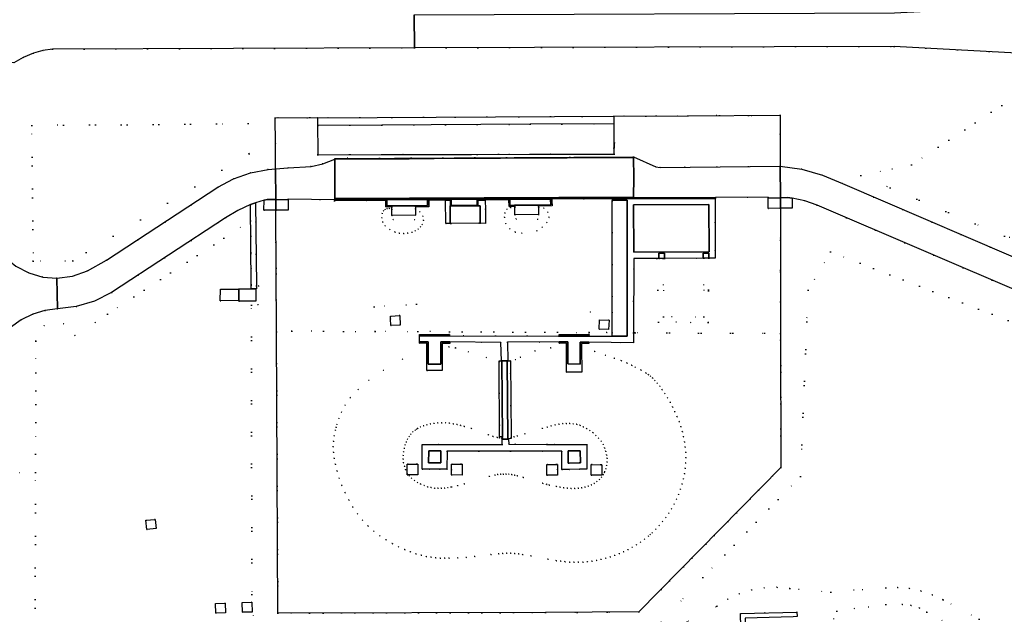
# Model space of a CAD drawing. Header units: metres. Extents: x 174791 to 179073, y 406431 to 409043.
# Tile 37 of 256: x 175574 to 175774, y 407828 to 407948. Entities that reach past the tile are written whole.
import ezdxf

# ---------------------------------------------------------------- set-up
doc = ezdxf.new("R2010")
doc.units = ezdxf.units.M
doc.linetypes.add('DOT', pattern=[6.35, 0, -6.35])
for name, color, linetype in [('panden', 254, 'Continuous'), ('scheiding_doorgang', 254, 'Continuous'), ('scheiding_faunaraster', 254, 'Continuous'), ('scheiding_grondkering', 254, 'Continuous'), ('scheiding_hek', 254, 'Continuous'), ('scheiding_rolpoort', 254, 'Continuous'), ('terreindeelbegroeid', 254, 'DOT'), ('wegdeel_molgoot', 254, 'Continuous'), ('wegdeel_opstelplaats', 254, 'Continuous'), ('wegdeel_rijbaan', 254, 'Continuous'), ('wegdeel_voetpad', 254, 'Continuous'), ('wegdeel_voetpad_op_trap', 254, 'Continuous')]:
    doc.layers.add(name, color=color, linetype=linetype)

msp = doc.modelspace()

# ---------------------------------------------------------------- linework, layer by layer
at = {"layer": 'panden'}
for points in [[(175698.505, 407901.129, 0), (175698.478, 407910.758, 0), (175713.777, 407910.802, 0), (175713.82, 407901.198, 0)], [(175649.342, 407909.846, 0), (175649.338, 407910.318, 0), (175649.336, 407910.529, 0), (175654.158, 407910.562, 0), (175654.157, 407910.321, 0), (175654.155, 407909.871, 0), (175654.148, 407908.622, 0), (175649.354, 407908.609, 0)], [(175679.177, 407910.664, 0), (175679.173, 407910.445, 0), (175679.17, 407910.251, 0), (175679.145, 407908.766, 0), (175674.353, 407908.71, 0), (175674.327, 407910.252, 0), (175674.324, 407910.437, 0), (175674.32, 407910.653, 0)]]:
    msp.add_polyline3d(points, close=True, dxfattribs=at)
at = {"layer": 'scheiding_doorgang'}
msp.add_line((175698.492, 407884.761), (175698.791, 407884.766), dxfattribs=at)
at = {"layer": 'scheiding_faunaraster'}
for points in [[(175634.366, 407923.073, 0), (175634.332, 407920.927, 0), (175647.365, 407920.953, 0)], [(175677.482, 407921.012, 0), (175694.53, 407921.046, 0), (175694.632, 407923.371, 0)], [(175647.365, 407920.953, 0), (175663.551, 407920.985, 0), (175664.551, 407920.987, 0), (175665.551, 407920.989, 0), (175677.482, 407921.012, 0)]]:
    msp.add_polyline3d(points, dxfattribs=at)
at = {"layer": 'scheiding_grondkering'}
msp.add_polyline3d([(175634.412, 407921.839, 0), (175634.365, 407926.87, 0), (175634.351, 407928.412, 0), (175694.493, 407928.725, 0), (175694.482, 407927.183, 0), (175694.448, 407922.192, 0)], dxfattribs=at)
at = {"layer": 'scheiding_hek'}
for p, q in [((175625.738, 407918.024), (175625.711, 407923.2)), ((175625.771, 407911.792), (175625.782, 407909.638)), ((175728.291, 407912.181), (175728.296, 407910.038)), ((175625.912, 407884.987), (175625.782, 407909.638)), ((175728.296, 407910.038), (175728.346, 407884.605))]:
    msp.add_line(p, q, dxfattribs=at)
for points in [[(175694.493, 407928.725, 0), (175709.494, 407928.844, 0), (175728.258, 407928.928, 0), (175728.279, 407918.576, 0)], [(175625.711, 407923.2, 0), (175625.684, 407928.376, 0), (175632.736, 407928.444, 0), (175634.351, 407928.412, 0)], [(175728.346, 407884.605, 0), (175728.4, 407857.408, 0), (175699.56, 407828.074, 0), (175680.559, 407827.954, 0), (175626.213, 407827.846, 0), (175625.912, 407884.987, 0)]]:
    msp.add_polyline3d(points, dxfattribs=at)
at = {"layer": 'scheiding_rolpoort'}
for p, q in [((175625.738, 407918.024), (175625.771, 407911.792)), ((175728.279, 407918.576), (175728.291, 407912.181))]:
    msp.add_line(p, q, dxfattribs=at)
at = {"layer": 'terreindeelbegroeid'}
for points in [[(175572.565, 407939.568, 0), (175574.508, 407940.675, 0), (175576.576, 407941.526, 0), (175578.469, 407942.05, 0), (175580.409, 407942.358, 0), (175653.941, 407942.601, 0), (175751.41, 407942.923, 0), (175782.568, 407941.213, 0)], [(175782.835, 407897.073, 0), (175740.914, 407915.054, 0), (175736.867, 407916.774, 0), (175732.632, 407917.955, 0), (175728.279, 407918.576, 0), (175728.258, 407928.928, 0), (175709.494, 407928.844, 0), (175694.493, 407928.725, 0), (175634.351, 407928.412, 0), (175632.736, 407928.444, 0), (175625.684, 407928.376, 0), (175625.711, 407923.2, 0), (175620.353, 407921.112, 0), (175620.208, 407927.223, 0), (175576.243, 407926.857, 0), (175576.501, 407899.282, 0), (175570.704, 407900.188, 0)], [(175571.878, 407885.866, 0), (175574.1, 407887.418, 0), (175576.429, 407888.515, 0), (175578.893, 407889.263, 0), (175581.439, 407889.644, 0), (175585.265, 407890.105, 0), (175588.956, 407891.211, 0), (175592.404, 407892.931, 0), (175615.611, 407908.117, 0), (175618.072, 407909.613, 0), (175620.69, 407910.813, 0), (175620.801, 407894.422, 0), (175620.629, 407907.518, 0), (175591.582, 407888.525, 0), (175589.133, 407886.866, 0), (175584.991, 407884.2, 0), (175582.687, 407886.611, 0), (175578.722, 407886.244, 0), (175577.025, 407883.084, 0), (175577.013, 407860.102, 0), (175577.002, 407856.395, 0), (175567.254, 407856.425, 0)], [(175621.243, 407827.275, 0), (175620.93, 407831.615, 0), (175620.842, 407890.376, 0), (175622.19, 407890.447, 0), (175622.31, 407894.282, 0), (175621.883, 407894.31, 0), (175621.692, 407911.18, 0), (175623.417, 407911.699, 0), (175623.376, 407909.643, 0), (175625.782, 407909.638, 0), (175625.912, 407884.987, 0), (175626.213, 407827.846, 0), (175680.559, 407827.954, 0), (175699.56, 407828.074, 0), (175728.4, 407857.408, 0), (175728.346, 407884.605, 0), (175728.296, 407910.038, 0), (175730.726, 407910.068, 0), (175730.661, 407912.101, 0), (175733.259, 407911.531, 0), (175735.777, 407910.676, 0), (175778.605, 407892.307, 0)], [(175576.897, 407822.43, 0), (175577.002, 407856.395, 0), (175577.013, 407860.102, 0), (175577.025, 407883.084, 0), (175578.722, 407886.244, 0), (175582.687, 407886.611, 0), (175584.991, 407884.2, 0), (175589.133, 407886.866, 0), (175591.582, 407888.525, 0), (175620.629, 407907.518, 0), (175620.801, 407894.422, 0), (175620.822, 407893.778, 0), (175621.722, 407893.708, 0), (175618.319, 407893.712, 0), (175618.318, 407893.599, 0), (175614.557, 407893.63, 0), (175614.525, 407891.263, 0), (175618.3, 407891.318, 0), (175618.299, 407891.188, 0), (175621.754, 407891.192, 0), (175621.722, 407893.708, 0), (175621.89, 407893.695, 0), (175621.883, 407894.31, 0), (175622.31, 407894.282, 0), (175622.19, 407890.447, 0), (175620.842, 407890.376, 0), (175620.93, 407831.615, 0), (175621.243, 407827.275, 0)], [(175704.075, 407826.008, 0), (175712.531, 407835.076, 0), (175732.355, 407855.582, 0), (175733.94, 407893.407, 0), (175738.477, 407901.195, 0), (175789.354, 407881.546, 0)], [(175789.354, 407881.546, 0), (175738.477, 407901.195, 0), (175733.94, 407893.407, 0), (175732.355, 407855.582, 0), (175712.531, 407835.076, 0), (175704.075, 407826.008, 0)], [(175567.254, 407856.425, 0), (175577.002, 407856.395, 0), (175576.897, 407822.43, 0)], [(175768.665, 407826.626, 0), (175761.35, 407830.555, 0), (175759.163, 407831.573, 0), (175756.875, 407832.335, 0), (175754.515, 407832.831, 0), (175752.113, 407833.054, 0), (175749.702, 407833.002, 0), (175738.515, 407832.12, 0), (175730.202, 407832.815, 0), (175727.61, 407833.09, 0), (175725.006, 407833.008, 0), (175722.437, 407832.57, 0), (175719.952, 407831.785, 0), (175717.598, 407830.667, 0), (175715.419, 407829.238, 0), (175709.381, 407826.07, 0)], [(175709.381, 407826.07, 0), (175715.419, 407829.238, 0), (175717.598, 407830.667, 0), (175719.952, 407831.785, 0), (175722.437, 407832.57, 0), (175725.006, 407833.008, 0), (175727.61, 407833.09, 0), (175730.202, 407832.815, 0), (175738.515, 407832.12, 0), (175749.702, 407833.002, 0), (175752.113, 407833.054, 0), (175754.515, 407832.831, 0), (175756.875, 407832.335, 0), (175759.163, 407831.573, 0), (175761.35, 407830.555, 0), (175768.665, 407826.626, 0)], [(175766.853, 407823.306, 0), (175758.048, 407828.018, 0), (175756.514, 407828.888, 0), (175754.835, 407829.427, 0), (175753.082, 407829.612, 0), (175749.727, 407829.629, 0), (175739.754, 407828.26, 0), (175739.125, 407826.64, 0)], [(175731.68, 407827.146, 0), (175731.651, 407828.045, 0), (175720.205, 407827.741, 0), (175720.246, 407825.01, 0)]]:
    msp.add_polyline3d(points, dxfattribs=at)
for points in [[(175778.659, 407934.474, 0), (175786.794, 407935.95, 0), (175789.788, 407916.142, 0), (175789.836, 407903.437, 0), (175781.079, 407902.324, 0), (175773.819, 407904.395, 0), (175744.638, 407916.699, 0), (175754.965, 407918.893, 0)], [(175778.659, 407934.474, 0), (175754.965, 407918.893, 0), (175744.638, 407916.699, 0), (175773.819, 407904.395, 0), (175781.079, 407902.324, 0), (175789.836, 407903.437, 0), (175789.788, 407916.142, 0), (175786.794, 407935.95, 0)], [(175728.279, 407918.576, 0), (175703.909, 407918.327, 0), (175702.978, 407918.444, 0), (175698.46, 407920.475, 0), (175637.818, 407920.182, 0), (175637.817, 407920.032, 0), (175635.325, 407919.091, 0), (175632.972, 407918.505, 0), (175628.333, 407918.229, 0), (175625.738, 407918.024, 0), (175625.711, 407923.2, 0), (175625.684, 407928.376, 0), (175632.736, 407928.444, 0), (175634.351, 407928.412, 0), (175634.365, 407926.87, 0), (175634.412, 407921.839, 0), (175634.366, 407923.073, 0), (175634.332, 407920.927, 0), (175647.365, 407920.953, 0), (175677.482, 407921.012, 0), (175694.53, 407921.046, 0), (175694.632, 407923.371, 0), (175694.448, 407922.192, 0), (175694.482, 407927.183, 0), (175694.493, 407928.725, 0), (175709.494, 407928.844, 0), (175728.258, 407928.928, 0)], [(175620.353, 407921.112, 0), (175587.269, 407901.032, 0), (175584.533, 407899.372, 0), (175576.501, 407899.282, 0), (175576.243, 407926.857, 0), (175620.208, 407927.223, 0)], [(175647.365, 407920.953, 0), (175634.332, 407920.927, 0), (175634.366, 407923.073, 0), (175634.412, 407921.839, 0), (175634.365, 407926.87, 0), (175647.365, 407926.938, 0)], [(175677.482, 407921.012, 0), (175647.365, 407920.953, 0), (175647.365, 407926.938, 0), (175677.482, 407927.094, 0)], [(175677.482, 407921.012, 0), (175677.482, 407927.094, 0), (175694.482, 407927.183, 0), (175694.448, 407922.192, 0), (175694.632, 407923.371, 0), (175694.53, 407921.046, 0)], [(175625.738, 407918.024, 0), (175624.232, 407917.905, 0), (175620.651, 407917.266, 0), (175617.221, 407916.054, 0), (175614.033, 407914.302, 0), (175591.39, 407899.503, 0), (175587.532, 407897.326, 0), (175584.521, 407896.238, 0), (175581.344, 407895.839, 0), (175578.448, 407896.09, 0), (175575.661, 407896.915, 0), (175573.019, 407898.304, 0), (175570.704, 407900.188, 0), (175576.501, 407899.282, 0), (175584.533, 407899.372, 0), (175587.269, 407901.032, 0), (175620.353, 407921.112, 0), (175625.711, 407923.2, 0)], [(175694.173, 407911.697, 0), (175694.141, 407911.547, 0), (175694.149, 407888.928, 0), (175689.645, 407889.048, 0), (175689.454, 407884.831, 0), (175654.624, 407885.014, 0), (175654.385, 407890.57, 0), (175645.777, 407890.021, 0), (175646.007, 407885.048, 0), (175629.052, 407885.073, 0), (175625.912, 407884.987, 0), (175625.782, 407909.638, 0), (175628.296, 407909.632, 0), (175628.301, 407911.773, 0), (175628.291, 407911.924, 0), (175637.756, 407911.729, 0), (175637.754, 407911.579, 0), (175648.151, 407911.617, 0), (175648.13, 407910.321, 0), (175649.338, 407910.318, 0), (175649.342, 407909.846, 0), (175648.88, 407909.981, 0), (175648.398, 407909.965, 0), (175647.985, 407909.807, 0), (175647.65, 407909.518, 0), (175647.397, 407908.998, 0), (175647.33, 407908.101, 0), (175647.545, 407907.235, 0), (175648.035, 407906.49, 0), (175648.951, 407905.726, 0), (175650.028, 407905.212, 0), (175650.885, 407904.999, 0), (175651.764, 407904.92, 0), (175652.615, 407904.979, 0), (175653.445, 407905.172, 0), (175654.116, 407905.45, 0), (175654.732, 407905.836, 0), (175655.188, 407906.254, 0), (175655.554, 407906.753, 0), (175655.808, 407907.59, 0), (175655.649, 407908.45, 0), (175655.042, 407909.308, 0), (175654.155, 407909.871, 0), (175654.157, 407910.321, 0), (175656.869, 407910.352, 0), (175656.864, 407911.662, 0), (175660.297, 407911.675, 0), (175660.314, 407906.93, 0), (175661.241, 407906.948, 0), (175661.363, 407906.949, 0), (175667.057, 407907.003, 0), (175667.283, 407907.005, 0), (175668.384, 407906.971, 0), (175668.363, 407909.827, 0), (175668.349, 407911.706, 0), (175673.169, 407911.738, 0), (175673.187, 407910.422, 0), (175674.324, 407910.437, 0), (175674.327, 407910.252, 0), (175673.477, 407910.204, 0), (175672.754, 407909.878, 0), (175672.337, 407909.102, 0), (175672.227, 407908.227, 0), (175672.557, 407906.948, 0), (175673.344, 407905.887, 0), (175674.473, 407905.2, 0), (175675.777, 407904.989, 0), (175678.847, 407905.494, 0), (175679.936, 407906.229, 0), (175680.868, 407907.156, 0), (175681.298, 407908.187, 0), (175681.072, 407909.281, 0), (175680.271, 407910.059, 0), (175679.17, 407910.251, 0), (175679.173, 407910.445, 0), (175681.909, 407910.506, 0), (175681.888, 407911.463, 0), (175681.887, 407911.613, 0), (175681.886, 407911.923, 0), (175694.172, 407911.969, 0)], [(175725.804, 407912.116, 0), (175725.809, 407910.008, 0), (175728.296, 407910.038, 0), (175728.346, 407884.605, 0), (175725.091, 407884.656, 0), (175698.791, 407884.766, 0), (175698.492, 407884.761, 0), (175698.498, 407899.815, 0), (175703.215, 407899.845, 0), (175703.549, 407886.94, 0), (175713.625, 407886.857, 0), (175713.748, 407899.913, 0), (175715.052, 407899.921, 0), (175715.03, 407901.391, 0), (175715.069, 407907.116, 0), (175715.054, 407912.047, 0), (175715.124, 407912.047, 0), (175715.131, 407912.216, 0), (175725.804, 407912.326, 0)], [(175649.342, 407909.846, 0), (175649.354, 407908.609, 0), (175649.622, 407907.739, 0), (175653.996, 407907.677, 0), (175654.148, 407908.622, 0), (175654.155, 407909.871, 0), (175655.042, 407909.308, 0), (175655.649, 407908.45, 0), (175655.808, 407907.59, 0), (175655.554, 407906.753, 0), (175655.188, 407906.254, 0), (175654.732, 407905.836, 0), (175654.116, 407905.45, 0), (175653.445, 407905.172, 0), (175652.615, 407904.979, 0), (175651.764, 407904.92, 0), (175650.885, 407904.999, 0), (175650.028, 407905.212, 0), (175648.951, 407905.726, 0), (175648.035, 407906.49, 0), (175647.545, 407907.235, 0), (175647.33, 407908.101, 0), (175647.397, 407908.998, 0), (175647.65, 407909.518, 0), (175647.985, 407909.807, 0), (175648.398, 407909.965, 0), (175648.88, 407909.981, 0)], [(175674.353, 407908.71, 0), (175674.621, 407907.84, 0), (175678.995, 407907.778, 0), (175679.145, 407908.766, 0), (175679.17, 407910.251, 0), (175680.271, 407910.059, 0), (175681.072, 407909.281, 0), (175681.298, 407908.187, 0), (175680.868, 407907.156, 0), (175679.936, 407906.229, 0), (175678.847, 407905.494, 0), (175675.777, 407904.989, 0), (175674.473, 407905.2, 0), (175673.344, 407905.887, 0), (175672.557, 407906.948, 0), (175672.227, 407908.227, 0), (175672.337, 407909.102, 0), (175672.754, 407909.878, 0), (175673.477, 407910.204, 0), (175674.327, 407910.252, 0)], [(175674.353, 407908.71, 0), (175679.145, 407908.766, 0), (175678.995, 407907.778, 0), (175674.621, 407907.84, 0)], [(175649.354, 407908.609, 0), (175654.148, 407908.622, 0), (175653.996, 407907.677, 0), (175649.622, 407907.739, 0)], [(175703.215, 407899.845, 0), (175703.618, 407899.848, 0), (175704.504, 407899.853, 0), (175704.586, 407888.011, 0), (175712.763, 407888.007, 0), (175712.716, 407899.906, 0), (175713.748, 407899.913, 0), (175713.625, 407886.857, 0), (175703.549, 407886.94, 0)], [(175704.504, 407899.853, 0), (175704.778, 407899.855, 0), (175712.585, 407899.905, 0), (175712.716, 407899.906, 0), (175712.763, 407888.007, 0), (175704.586, 407888.011, 0)], [(175654.624, 407885.014, 0), (175646.007, 407885.048, 0), (175645.777, 407890.021, 0), (175654.385, 407890.57, 0)], [(175694.149, 407888.928, 0), (175694.155, 407884.793, 0), (175693.025, 407884.814, 0), (175689.454, 407884.831, 0), (175689.645, 407889.048, 0)], [(175651.064, 407886.344, 0), (175650.982, 407888.249, 0), (175649.068, 407888.127, 0), (175649.092, 407887.609, 0), (175649.156, 407886.224, 0)], [(175693.382, 407885.427, 0), (175693.484, 407887.345, 0), (175691.572, 407887.396, 0), (175691.485, 407885.478, 0)], [(175646.007, 407885.048, 0), (175654.624, 407885.014, 0), (175689.454, 407884.831, 0), (175693.025, 407884.814, 0), (175694.155, 407884.793, 0), (175694.156, 407884.081, 0), (175689.415, 407884.093, 0), (175689.427, 407884.397, 0), (175683.355, 407884.417, 0), (175683.333, 407884.11, 0), (175661.062, 407884.14, 0), (175661.062, 407884.425, 0), (175654.974, 407884.425, 0), (175654.966, 407884.142, 0), (175654.978, 407882.949, 0), (175654.978, 407882.668, 0), (175656.455, 407882.657, 0), (175656.461, 407881.898, 0), (175651.546, 407879.409, 0), (175647.673, 407877.156, 0), (175644.706, 407875.117, 0), (175642.506, 407873.271, 0), (175640.936, 407871.594, 0), (175639.859, 407870.065, 0), (175639.135, 407868.662, 0), (175638.629, 407867.362, 0), (175638.226, 407866.143, 0), (175638.066, 407865.563, 0), (175637.905, 407864.983, 0), (175637.67, 407863.861, 0), (175637.524, 407862.753, 0), (175637.47, 407861.638, 0), (175637.511, 407860.494, 0), (175637.65, 407859.299, 0), (175637.892, 407858.029, 0), (175638.236, 407856.673, 0), (175638.684, 407855.247, 0), (175639.233, 407853.778, 0), (175639.88, 407852.293, 0), (175640.624, 407850.819, 0), (175641.463, 407849.381, 0), (175642.394, 407848.007, 0), (175643.417, 407846.723, 0), (175644.525, 407845.55, 0), (175645.702, 407844.49, 0), (175646.93, 407843.539, 0), (175648.188, 407842.693, 0), (175649.459, 407841.948, 0), (175650.721, 407841.3, 0), (175651.957, 407840.746, 0), (175653.146, 407840.282, 0), (175654.274, 407839.904, 0), (175655.345, 407839.603, 0), (175656.365, 407839.372, 0), (175657.344, 407839.203, 0), (175658.288, 407839.088, 0), (175659.205, 407839.018, 0), (175660.104, 407838.986, 0), (175660.992, 407838.983, 0), (175662.755, 407839.041, 0), (175664.496, 407839.165, 0), (175666.206, 407839.336, 0), (175669.499, 407839.738, 0), (175671.096, 407839.906, 0), (175671.891, 407839.963, 0), (175672.688, 407839.996, 0), (175673.489, 407839.997, 0), (175674.298, 407839.962, 0), (175675.116, 407839.888, 0), (175675.944, 407839.78, 0), (175677.625, 407839.486, 0), (175681.063, 407838.791, 0), (175682.81, 407838.496, 0), (175683.691, 407838.378, 0), (175684.577, 407838.283, 0), (175685.468, 407838.216, 0), (175686.367, 407838.18, 0), (175687.272, 407838.178, 0), (175688.184, 407838.212, 0), (175689.104, 407838.287, 0), (175690.03, 407838.402, 0), (175690.958, 407838.557, 0), (175691.887, 407838.751, 0), (175692.815, 407838.986, 0), (175693.737, 407839.259, 0), (175694.653, 407839.572, 0), (175695.56, 407839.923, 0), (175696.455, 407840.313, 0), (175697.337, 407840.742, 0), (175698.203, 407841.211, 0), (175699.053, 407841.72, 0), (175699.883, 407842.269, 0), (175700.694, 407842.86, 0), (175701.483, 407843.492, 0), (175701.866, 407843.829, 0), (175702.248, 407844.165, 0), (175702.988, 407844.881, 0), (175703.699, 407845.638, 0), (175704.379, 407846.435, 0), (175705.024, 407847.269, 0), (175705.632, 407848.14, 0), (175706.199, 407849.046, 0), (175706.723, 407849.986, 0), (175707.2, 407850.959, 0), (175707.627, 407851.961, 0), (175708.003, 407852.989, 0), (175708.326, 407854.038, 0), (175708.594, 407855.103, 0), (175708.807, 407856.179, 0), (175708.962, 407857.26, 0), (175709.058, 407858.342, 0), (175709.094, 407859.421, 0), (175709.068, 407860.491, 0), (175708.982, 407861.552, 0), (175708.838, 407862.604, 0), (175708.639, 407863.647, 0), (175708.386, 407864.681, 0), (175708.081, 407865.707, 0), (175707.727, 407866.724, 0), (175707.325, 407867.733, 0), (175706.88, 407868.732, 0), (175706.398, 407869.711, 0), (175705.89, 407870.66, 0), (175705.365, 407871.568, 0), (175704.832, 407872.422, 0), (175704.301, 407873.213, 0), (175703.781, 407873.929, 0), (175703.282, 407874.559, 0), (175702.809, 407875.097, 0), (175702.356, 407875.554, 0), (175701.911, 407875.945, 0), (175701.463, 407876.287, 0), (175701.003, 407876.595, 0), (175700.001, 407877.173, 0), (175698.81, 407877.805, 0), (175698.067, 407878.175, 0), (175697.152, 407878.595, 0), (175696.004, 407879.073, 0), (175694.566, 407879.621, 0), (175692.777, 407880.247, 0), (175690.581, 407880.961, 0), (175687.917, 407881.775, 0), (175687.911, 407882.588, 0), (175689.396, 407882.586, 0), (175689.412, 407882.879, 0), (175698.491, 407882.709, 0), (175698.492, 407884.761, 0), (175698.791, 407884.766, 0), (175725.091, 407884.656, 0), (175728.346, 407884.605, 0), (175728.4, 407857.408, 0), (175699.56, 407828.074, 0), (175680.559, 407827.954, 0), (175626.213, 407827.846, 0), (175625.912, 407884.987, 0), (175629.052, 407885.073, 0)], [(175671.614, 407879.08, 0), (175671.149, 407879.073, 0), (175671.15, 407878.965, 0), (175662.312, 407881.675, 0), (175660.959, 407881.907, 0), (175659.594, 407881.767, 0), (175659.589, 407882.619, 0), (175661.122, 407882.61, 0), (175661.127, 407882.907, 0), (175671.534, 407882.824, 0)], [(175684.838, 407881.629, 0), (175681.612, 407881.697, 0), (175678.446, 407881.08, 0), (175675.482, 407879.806, 0), (175674.49, 407879.32, 0), (175673.448, 407878.95, 0), (175673.447, 407879.063, 0), (175672.966, 407879.06, 0), (175672.889, 407882.834, 0), (175683.359, 407882.914, 0), (175683.348, 407882.632, 0), (175684.836, 407882.637, 0)], [(175671.15, 407878.965, 0), (175671.259, 407863.642, 0), (175671.656, 407863.622, 0), (175671.852, 407863.612, 0), (175671.854, 407863.389, 0), (175671.658, 407863.397, 0), (175671.225, 407863.445, 0), (175670.802, 407863.519, 0), (175669.929, 407863.738, 0), (175668.992, 407864.04, 0), (175665.521, 407865.302, 0), (175664.113, 407865.752, 0), (175663.373, 407865.954, 0), (175662.616, 407866.132, 0), (175661.843, 407866.279, 0), (175661.06, 407866.388, 0), (175660.27, 407866.453, 0), (175659.481, 407866.473, 0), (175658.7, 407866.448, 0), (175657.935, 407866.378, 0), (175657.194, 407866.264, 0), (175656.485, 407866.104, 0), (175655.815, 407865.9, 0), (175655.192, 407865.65, 0), (175654.623, 407865.356, 0), (175654.4, 407865.21, 0), (175654.107, 407865.017, 0), (175653.644, 407864.631, 0), (175653.231, 407864.198, 0), (175652.869, 407863.718, 0), (175652.554, 407863.189, 0), (175652.288, 407862.612, 0), (175652.067, 407861.985, 0), (175651.892, 407861.31, 0), (175651.768, 407860.598, 0), (175651.702, 407859.864, 0), (175651.701, 407859.121, 0), (175651.77, 407858.382, 0), (175651.917, 407857.662, 0), (175652.148, 407856.975, 0), (175652.498, 407856.278, 0), (175652.495, 407855.93, 0), (175652.758, 407855.93, 0), (175652.885, 407855.751, 0), (175653.383, 407855.228, 0), (175653.951, 407854.765, 0), (175654.575, 407854.362, 0), (175655.24, 407854.02, 0), (175655.934, 407853.737, 0), (175656.641, 407853.515, 0), (175657.349, 407853.353, 0), (175658.045, 407853.25, 0), (175658.731, 407853.201, 0), (175659.407, 407853.202, 0), (175660.077, 407853.245, 0), (175660.743, 407853.325, 0), (175661.407, 407853.437, 0), (175661.496, 407853.457, 0), (175662.739, 407853.733, 0), (175664.086, 407854.09, 0), (175669.193, 407855.604, 0), (175670.332, 407855.876, 0), (175670.891, 407855.975, 0), (175671.447, 407856.045, 0), (175672.004, 407856.082, 0), (175672.566, 407856.083, 0), (175673.134, 407856.043, 0), (175673.71, 407855.967, 0), (175674.295, 407855.86, 0), (175674.889, 407855.725, 0), (175676.104, 407855.394, 0), (175679.994, 407854.213, 0), (175680.845, 407853.988, 0), (175681.38, 407853.847, 0), (175682.814, 407853.533, 0), (175683.548, 407853.403, 0), (175684.29, 407853.296, 0), (175685.035, 407853.218, 0), (175685.777, 407853.173, 0), (175686.512, 407853.167, 0), (175687.235, 407853.204, 0), (175687.941, 407853.289, 0), (175688.625, 407853.428, 0), (175689.281, 407853.624, 0), (175689.905, 407853.878, 0), (175690.49, 407854.188, 0), (175691.031, 407854.553, 0), (175691.521, 407854.973, 0), (175691.954, 407855.445, 0), (175692.325, 407855.97, 0), (175692.553, 407856.406, 0), (175692.627, 407856.546, 0), (175692.855, 407857.171, 0), (175693.008, 407857.835, 0), (175693.084, 407858.529, 0), (175693.082, 407859.243, 0), (175693, 407859.965, 0), (175692.838, 407860.687, 0), (175692.595, 407861.397, 0), (175692.269, 407862.086, 0), (175691.86, 407862.743, 0), (175691.379, 407863.363, 0), (175690.836, 407863.94, 0), (175690.241, 407864.468, 0), (175689.608, 407864.941, 0), (175688.945, 407865.355, 0), (175688.265, 407865.702, 0), (175687.578, 407865.978, 0), (175686.893, 407866.179, 0), (175686.206, 407866.308, 0), (175685.512, 407866.37, 0), (175684.804, 407866.369, 0), (175684.076, 407866.313, 0), (175683.322, 407866.204, 0), (175682.536, 407866.048, 0), (175681.713, 407865.852, 0), (175680.936, 407865.635, 0), (175679.955, 407865.36, 0), (175676.402, 407864.26, 0), (175674.853, 407863.813, 0), (175674.186, 407863.648, 0), (175673.583, 407863.524, 0), (175673.448, 407878.95, 0), (175674.49, 407879.32, 0), (175675.482, 407879.806, 0), (175678.446, 407881.08, 0), (175681.612, 407881.697, 0), (175684.838, 407881.629, 0), (175684.846, 407876.744, 0), (175687.952, 407876.766, 0), (175687.917, 407881.775, 0), (175690.581, 407880.961, 0), (175692.777, 407880.247, 0), (175694.566, 407879.621, 0), (175696.004, 407879.073, 0), (175697.152, 407878.595, 0), (175698.067, 407878.175, 0), (175698.81, 407877.805, 0), (175700.001, 407877.173, 0), (175701.003, 407876.595, 0), (175701.463, 407876.287, 0), (175701.911, 407875.945, 0), (175702.356, 407875.554, 0), (175702.809, 407875.097, 0), (175703.282, 407874.559, 0), (175703.781, 407873.929, 0), (175704.301, 407873.213, 0), (175704.832, 407872.422, 0), (175705.365, 407871.568, 0), (175705.89, 407870.66, 0), (175706.398, 407869.711, 0), (175706.88, 407868.732, 0), (175707.325, 407867.733, 0), (175707.727, 407866.724, 0), (175708.081, 407865.707, 0), (175708.386, 407864.681, 0), (175708.639, 407863.647, 0), (175708.838, 407862.604, 0), (175708.982, 407861.552, 0), (175709.068, 407860.491, 0), (175709.094, 407859.421, 0), (175709.058, 407858.342, 0), (175708.962, 407857.26, 0), (175708.807, 407856.179, 0), (175708.594, 407855.103, 0), (175708.326, 407854.038, 0), (175708.003, 407852.989, 0), (175707.627, 407851.961, 0), (175707.2, 407850.959, 0), (175706.723, 407849.986, 0), (175706.199, 407849.046, 0), (175705.632, 407848.14, 0), (175705.024, 407847.269, 0), (175704.379, 407846.435, 0), (175703.699, 407845.638, 0), (175702.988, 407844.881, 0), (175702.248, 407844.165, 0), (175701.866, 407843.829, 0), (175701.483, 407843.492, 0), (175700.694, 407842.86, 0), (175699.883, 407842.269, 0), (175699.053, 407841.72, 0), (175698.203, 407841.211, 0), (175697.337, 407840.742, 0), (175696.455, 407840.313, 0), (175695.56, 407839.923, 0), (175694.653, 407839.572, 0), (175693.737, 407839.259, 0), (175692.815, 407838.986, 0), (175691.887, 407838.751, 0), (175690.958, 407838.557, 0), (175690.03, 407838.402, 0), (175689.104, 407838.287, 0), (175688.184, 407838.212, 0), (175687.272, 407838.178, 0), (175686.367, 407838.18, 0), (175685.468, 407838.216, 0), (175684.577, 407838.283, 0), (175683.691, 407838.378, 0), (175682.81, 407838.496, 0), (175681.063, 407838.791, 0), (175677.625, 407839.486, 0), (175675.944, 407839.78, 0), (175675.116, 407839.888, 0), (175674.298, 407839.962, 0), (175673.489, 407839.997, 0), (175672.688, 407839.996, 0), (175671.891, 407839.963, 0), (175671.096, 407839.906, 0), (175669.499, 407839.738, 0), (175666.206, 407839.336, 0), (175664.496, 407839.165, 0), (175662.755, 407839.041, 0), (175660.992, 407838.983, 0), (175660.104, 407838.986, 0), (175659.205, 407839.018, 0), (175658.288, 407839.088, 0), (175657.344, 407839.203, 0), (175656.365, 407839.372, 0), (175655.345, 407839.603, 0), (175654.274, 407839.904, 0), (175653.146, 407840.282, 0), (175651.957, 407840.746, 0), (175650.721, 407841.3, 0), (175649.459, 407841.948, 0), (175648.188, 407842.693, 0), (175646.93, 407843.539, 0), (175645.702, 407844.49, 0), (175644.525, 407845.55, 0), (175643.417, 407846.723, 0), (175642.394, 407848.007, 0), (175641.463, 407849.381, 0), (175640.624, 407850.819, 0), (175639.88, 407852.293, 0), (175639.233, 407853.778, 0), (175638.684, 407855.247, 0), (175638.236, 407856.673, 0), (175637.892, 407858.029, 0), (175637.65, 407859.299, 0), (175637.511, 407860.494, 0), (175637.47, 407861.638, 0), (175637.524, 407862.753, 0), (175637.67, 407863.861, 0), (175637.905, 407864.983, 0), (175638.066, 407865.563, 0), (175638.226, 407866.143, 0), (175638.629, 407867.362, 0), (175639.135, 407868.662, 0), (175639.859, 407870.065, 0), (175640.936, 407871.594, 0), (175642.506, 407873.271, 0), (175644.706, 407875.117, 0), (175647.673, 407877.156, 0), (175651.546, 407879.409, 0), (175656.461, 407881.898, 0), (175656.502, 407877.08, 0), (175659.622, 407877.099, 0), (175659.594, 407881.767, 0), (175660.959, 407881.907, 0), (175662.312, 407881.675, 0)], [(175671.854, 407863.389, 0), (175671.857, 407863.146, 0), (175671.753, 407863.147, 0), (175671.768, 407862.114, 0), (175655.551, 407862.111, 0), (175655.546, 407857.074, 0), (175657.002, 407857.071, 0), (175659.085, 407857.066, 0), (175660.57, 407857.062, 0), (175661.502, 407856.974, 0), (175661.5, 407855.89, 0), (175661.496, 407853.457, 0), (175661.407, 407853.437, 0), (175660.743, 407853.325, 0), (175660.077, 407853.245, 0), (175659.407, 407853.202, 0), (175658.731, 407853.201, 0), (175658.045, 407853.25, 0), (175657.349, 407853.353, 0), (175656.641, 407853.515, 0), (175655.934, 407853.737, 0), (175655.24, 407854.02, 0), (175654.575, 407854.362, 0), (175653.951, 407854.765, 0), (175653.383, 407855.228, 0), (175652.885, 407855.751, 0), (175652.758, 407855.93, 0), (175654.656, 407855.926, 0), (175654.673, 407858.079, 0), (175654.439, 407858.079, 0), (175652.658, 407858.083, 0), (175652.512, 407858.083, 0), (175652.498, 407856.278, 0), (175652.148, 407856.975, 0), (175651.917, 407857.662, 0), (175651.77, 407858.382, 0), (175651.701, 407859.121, 0), (175651.702, 407859.864, 0), (175651.768, 407860.598, 0), (175651.892, 407861.31, 0), (175652.067, 407861.985, 0), (175652.288, 407862.612, 0), (175652.554, 407863.189, 0), (175652.869, 407863.718, 0), (175653.231, 407864.198, 0), (175653.644, 407864.631, 0), (175654.107, 407865.017, 0), (175654.4, 407865.21, 0), (175654.623, 407865.356, 0), (175655.192, 407865.65, 0), (175655.815, 407865.9, 0), (175656.485, 407866.104, 0), (175657.194, 407866.264, 0), (175657.935, 407866.378, 0), (175658.7, 407866.448, 0), (175659.481, 407866.473, 0), (175660.27, 407866.453, 0), (175661.06, 407866.388, 0), (175661.843, 407866.279, 0), (175662.616, 407866.132, 0), (175663.373, 407865.954, 0), (175664.113, 407865.752, 0), (175665.521, 407865.302, 0), (175668.992, 407864.04, 0), (175669.929, 407863.738, 0), (175670.802, 407863.519, 0), (175671.225, 407863.445, 0), (175671.658, 407863.397, 0)], [(175680.909, 407862.11, 0), (175673.105, 407862.129, 0), (175673.075, 407863.14, 0), (175672.914, 407863.141, 0), (175672.913, 407863.232, 0), (175673.585, 407863.279, 0), (175673.583, 407863.524, 0), (175674.186, 407863.648, 0), (175674.853, 407863.813, 0), (175676.402, 407864.26, 0), (175679.955, 407865.36, 0), (175680.936, 407865.635, 0)], [(175680.845, 407853.988, 0), (175680.86, 407855.864, 0), (175683.005, 407855.854, 0), (175683.012, 407856.946, 0), (175683.928, 407857.027, 0), (175685.386, 407857.038, 0), (175687.468, 407857.053, 0), (175688.965, 407857.064, 0), (175688.953, 407862.091, 0), (175680.909, 407862.11, 0), (175680.936, 407865.635, 0), (175681.713, 407865.852, 0), (175682.536, 407866.048, 0), (175683.322, 407866.204, 0), (175684.076, 407866.313, 0), (175684.804, 407866.369, 0), (175685.512, 407866.37, 0), (175686.206, 407866.308, 0), (175686.893, 407866.179, 0), (175687.578, 407865.978, 0), (175688.265, 407865.702, 0), (175688.945, 407865.355, 0), (175689.608, 407864.941, 0), (175690.241, 407864.468, 0), (175690.836, 407863.94, 0), (175691.379, 407863.363, 0), (175691.86, 407862.743, 0), (175692.269, 407862.086, 0), (175692.595, 407861.397, 0), (175692.838, 407860.687, 0), (175693, 407859.965, 0), (175693.082, 407859.243, 0), (175693.084, 407858.529, 0), (175693.008, 407857.835, 0), (175692.855, 407857.171, 0), (175692.627, 407856.546, 0), (175692.553, 407856.406, 0), (175692.325, 407855.97, 0), (175691.954, 407855.445, 0), (175691.521, 407854.973, 0), (175691.031, 407854.553, 0), (175690.49, 407854.188, 0), (175689.905, 407853.878, 0), (175689.281, 407853.624, 0), (175688.625, 407853.428, 0), (175687.941, 407853.289, 0), (175687.235, 407853.204, 0), (175686.512, 407853.167, 0), (175685.777, 407853.173, 0), (175685.035, 407853.218, 0), (175684.29, 407853.296, 0), (175683.548, 407853.403, 0), (175682.814, 407853.533, 0), (175681.38, 407853.847, 0)], [(175683.928, 407857.027, 0), (175683.012, 407856.946, 0), (175683.019, 407858.038, 0), (175682.804, 407858.038, 0), (175681.023, 407858.041, 0), (175680.877, 407858.041, 0), (175680.86, 407855.864, 0), (175680.845, 407853.988, 0), (175679.994, 407854.213, 0), (175676.104, 407855.394, 0), (175674.889, 407855.725, 0), (175674.295, 407855.86, 0), (175673.71, 407855.967, 0), (175673.134, 407856.043, 0), (175672.566, 407856.083, 0), (175672.004, 407856.082, 0), (175671.447, 407856.045, 0), (175670.891, 407855.975, 0), (175670.332, 407855.876, 0), (175669.193, 407855.604, 0), (175664.086, 407854.09, 0), (175662.739, 407853.733, 0), (175661.496, 407853.457, 0), (175661.5, 407855.89, 0), (175663.662, 407855.888, 0), (175663.666, 407858.056, 0), (175663.431, 407858.056, 0), (175661.65, 407858.058, 0), (175661.504, 407858.058, 0), (175661.502, 407856.974, 0), (175660.57, 407857.062, 0), (175660.596, 407860.758, 0), (175683.915, 407860.754, 0)], [(175690.031, 407858.013, 0), (175689.885, 407858.015, 0), (175689.87, 407855.868, 0), (175692.053, 407855.856, 0), (175692.002, 407857.98, 0), (175691.811, 407857.983, 0)], [(175599.422, 407846.709, 0), (175599.585, 407844.827, 0), (175601.484, 407845.033, 0), (175601.259, 407846.849, 0)], [(175613.534, 407829.829, 0), (175613.605, 407827.83, 0), (175615.608, 407827.901, 0), (175615.537, 407829.9, 0)], [(175618.965, 407830.014, 0), (175619.019, 407828.015, 0), (175621.015, 407828.069, 0), (175620.961, 407830.068, 0)], [(175745.15, 407820.991, 0), (175739.291, 407821.374, 0), (175739.125, 407826.64, 0), (175739.754, 407828.26, 0), (175749.727, 407829.629, 0), (175753.082, 407829.612, 0), (175754.835, 407829.427, 0), (175756.514, 407828.888, 0), (175758.048, 407828.018, 0), (175766.853, 407823.306, 0), (175769.664, 407821.293, 0)]]:
    msp.add_polyline3d(points, close=True, dxfattribs=at)
at = {"layer": 'wegdeel_molgoot'}
for points in [[(175698.461, 407920.325, 0), (175657.97, 407920.14, 0), (175652.917, 407920.097, 0), (175637.817, 407920.032, 0), (175637.818, 407920.182, 0), (175698.46, 407920.475, 0)], [(175648.151, 407911.617, 0), (175637.754, 407911.579, 0), (175637.756, 407911.729, 0), (175648.181, 407911.756, 0)], [(175715.054, 407912.047, 0), (175694.172, 407911.969, 0), (175681.886, 407911.923, 0), (175681.612, 407911.922, 0), (175673.336, 407911.889, 0), (175673.172, 407911.888, 0), (175666.688, 407911.865, 0), (175661.426, 407911.829, 0), (175656.864, 407911.812, 0), (175648.34, 407911.759, 0), (175648.181, 407911.756, 0), (175637.756, 407911.729, 0), (175637.768, 407911.892, 0), (175642.844, 407911.932, 0), (175658.014, 407911.993, 0), (175663.075, 407911.991, 0), (175673.197, 407912.067, 0), (175688.373, 407912.129, 0), (175693.426, 407912.166, 0), (175698.494, 407912.176, 0), (175715.131, 407912.216, 0), (175715.124, 407912.047, 0)], [(175698.494, 407912.176, 0), (175693.426, 407912.166, 0), (175688.373, 407912.129, 0), (175673.197, 407912.067, 0), (175663.075, 407911.991, 0), (175658.014, 407911.993, 0), (175642.844, 407911.932, 0), (175637.768, 407911.892, 0), (175637.772, 407912.033, 0), (175698.494, 407912.316, 0)], [(175649.336, 407910.529, 0), (175649.338, 407910.318, 0), (175648.13, 407910.321, 0), (175648.151, 407911.617, 0), (175648.181, 407911.756, 0), (175648.34, 407911.759, 0), (175648.34, 407910.531, 0)], [(175656.864, 407911.662, 0), (175656.869, 407910.352, 0), (175654.157, 407910.321, 0), (175654.158, 407910.562, 0), (175656.627, 407910.591, 0), (175656.623, 407911.739, 0), (175656.864, 407911.74, 0)], [(175661.43, 407910.599, 0), (175661.28, 407910.598, 0), (175661.277, 407911.678, 0), (175660.297, 407911.675, 0), (175656.864, 407911.662, 0), (175656.864, 407911.74, 0), (175656.864, 407911.812, 0), (175661.426, 407911.829, 0)], [(175674.32, 407910.653, 0), (175674.324, 407910.437, 0), (175673.187, 407910.422, 0), (175673.169, 407911.738, 0), (175668.349, 407911.706, 0), (175666.839, 407911.704, 0), (175666.847, 407910.636, 0), (175666.697, 407910.635, 0), (175666.688, 407911.865, 0), (175673.172, 407911.888, 0), (175673.336, 407911.889, 0), (175673.345, 407910.639, 0)], [(175679.173, 407910.445, 0), (175679.177, 407910.664, 0), (175681.645, 407910.72, 0), (175681.612, 407911.922, 0), (175681.886, 407911.923, 0), (175681.887, 407911.613, 0), (175681.888, 407911.463, 0), (175681.909, 407910.506, 0)]]:
    msp.add_polyline3d(points, close=True, dxfattribs=at)
at = {"layer": 'wegdeel_opstelplaats'}
for points in [[(175625.771, 407911.792, 0), (175625.782, 407909.638, 0), (175623.376, 407909.643, 0), (175623.417, 407911.699, 0), (175624.065, 407911.805, 0)], [(175628.301, 407911.773, 0), (175628.296, 407909.632, 0), (175625.782, 407909.638, 0), (175625.771, 407911.792, 0)], [(175728.296, 407910.038, 0), (175725.809, 407910.008, 0), (175725.804, 407912.116, 0), (175728.291, 407912.181, 0)], [(175730.661, 407912.101, 0), (175730.726, 407910.068, 0), (175728.296, 407910.038, 0), (175728.291, 407912.181, 0), (175729.739, 407912.219, 0)], [(175618.318, 407893.599, 0), (175618.3, 407891.318, 0), (175614.525, 407891.263, 0), (175614.557, 407893.63, 0)], [(175621.722, 407893.708, 0), (175621.754, 407891.192, 0), (175618.299, 407891.188, 0), (175618.3, 407891.318, 0), (175618.318, 407893.599, 0), (175618.319, 407893.712, 0)], [(175651.064, 407886.344, 0), (175649.156, 407886.224, 0), (175649.092, 407887.609, 0), (175649.068, 407888.127, 0), (175650.982, 407888.249, 0)], [(175693.484, 407887.345, 0), (175693.382, 407885.427, 0), (175691.485, 407885.478, 0), (175691.572, 407887.396, 0)], [(175652.758, 407855.93, 0), (175652.495, 407855.93, 0), (175652.498, 407856.278, 0), (175652.512, 407858.083, 0), (175652.658, 407858.083, 0), (175654.439, 407858.079, 0), (175654.673, 407858.079, 0), (175654.656, 407855.926, 0)], [(175661.5, 407855.89, 0), (175661.502, 407856.974, 0), (175661.504, 407858.058, 0), (175661.65, 407858.058, 0), (175663.431, 407858.056, 0), (175663.666, 407858.056, 0), (175663.662, 407855.888, 0)], [(175683.012, 407856.946, 0), (175683.005, 407855.854, 0), (175680.86, 407855.864, 0), (175680.877, 407858.041, 0), (175681.023, 407858.041, 0), (175682.804, 407858.038, 0), (175683.019, 407858.038, 0)], [(175690.031, 407858.013, 0), (175691.811, 407857.983, 0), (175692.002, 407857.98, 0), (175692.053, 407855.856, 0), (175689.87, 407855.868, 0), (175689.885, 407858.015, 0)], [(175599.585, 407844.827, 0), (175599.422, 407846.709, 0), (175601.259, 407846.849, 0), (175601.484, 407845.033, 0)], [(175613.605, 407827.83, 0), (175613.534, 407829.829, 0), (175615.537, 407829.9, 0), (175615.608, 407827.901, 0)], [(175619.019, 407828.015, 0), (175618.965, 407830.014, 0), (175620.961, 407830.068, 0), (175621.015, 407828.069, 0)]]:
    msp.add_polyline3d(points, close=True, dxfattribs=at)
at = {"layer": 'wegdeel_rijbaan'}
for points in [[(175782.568, 407941.213, 0), (175751.41, 407942.923, 0), (175653.941, 407942.601, 0), (175653.918, 407949.331, 0), (175751.458, 407949.749, 0), (175757.987, 407950.066, 0), (175781.81, 407951.171, 0), (175782.448, 407951.259, 0), (175782.627, 407951.301, 0)], [(175637.772, 407912.033, 0), (175637.768, 407911.892, 0), (175637.756, 407911.729, 0), (175628.291, 407911.924, 0), (175628.301, 407911.773, 0), (175625.771, 407911.792, 0), (175625.738, 407918.024, 0), (175628.333, 407918.229, 0), (175632.972, 407918.505, 0), (175635.325, 407919.091, 0), (175637.817, 407920.032, 0), (175637.806, 407916.04, 0)], [(175698.494, 407912.316, 0), (175637.772, 407912.033, 0), (175637.806, 407916.04, 0), (175637.817, 407920.032, 0), (175652.917, 407920.097, 0), (175657.97, 407920.14, 0), (175698.461, 407920.325, 0), (175698.496, 407916.318, 0)], [(175728.279, 407918.576, 0), (175728.291, 407912.181, 0), (175725.804, 407912.116, 0), (175725.804, 407912.326, 0), (175715.131, 407912.216, 0), (175698.494, 407912.176, 0), (175698.494, 407912.316, 0), (175698.496, 407916.318, 0), (175698.461, 407920.325, 0), (175698.46, 407920.475, 0), (175702.978, 407918.444, 0), (175703.909, 407918.327, 0)], [(175625.771, 407911.792, 0), (175624.065, 407911.805, 0), (175623.417, 407911.699, 0), (175621.692, 407911.18, 0), (175620.69, 407910.813, 0), (175618.072, 407909.613, 0), (175615.611, 407908.117, 0), (175592.404, 407892.931, 0), (175588.956, 407891.211, 0), (175585.265, 407890.105, 0), (175581.439, 407889.644, 0), (175581.344, 407895.839, 0), (175584.521, 407896.238, 0), (175587.532, 407897.326, 0), (175591.39, 407899.503, 0), (175614.033, 407914.302, 0), (175617.221, 407916.054, 0), (175620.651, 407917.266, 0), (175624.232, 407917.905, 0), (175625.738, 407918.024, 0)], [(175794.505, 407897.073, 0), (175794.42, 407896.845, 0), (175792.64, 407889.33, 0), (175792.483, 407889.378, 0), (175787.596, 407889.876, 0), (175784.512, 407890.338, 0), (175781.501, 407891.151, 0), (175778.605, 407892.307, 0), (175735.777, 407910.676, 0), (175733.259, 407911.531, 0), (175730.661, 407912.101, 0), (175729.739, 407912.219, 0), (175728.291, 407912.181, 0), (175728.279, 407918.576, 0), (175732.632, 407917.955, 0), (175736.867, 407916.774, 0), (175740.914, 407915.054, 0), (175782.835, 407897.073, 0), (175785.722, 407896.241, 0), (175788.743, 407895.88, 0), (175791.771, 407896.179, 0)], [(175713.748, 407899.913, 0), (175713.755, 407900.937, 0), (175712.588, 407900.949, 0), (175712.585, 407899.905, 0), (175704.778, 407899.855, 0), (175704.773, 407900.921, 0), (175703.605, 407900.914, 0), (175703.618, 407899.848, 0), (175703.215, 407899.845, 0), (175698.498, 407899.815, 0), (175698.492, 407884.761, 0), (175698.491, 407882.709, 0), (175689.412, 407882.879, 0), (175687.654, 407882.881, 0), (175687.645, 407878.393, 0), (175685.141, 407878.441, 0), (175685.117, 407882.915, 0), (175683.359, 407882.914, 0), (175672.889, 407882.834, 0), (175672.966, 407879.06, 0), (175672.78, 407879.059, 0), (175671.709, 407879.082, 0), (175671.614, 407879.08, 0), (175671.534, 407882.824, 0), (175661.127, 407882.907, 0), (175659.318, 407882.902, 0), (175659.309, 407878.418, 0), (175656.774, 407878.418, 0), (175656.748, 407882.935, 0), (175654.978, 407882.949, 0), (175654.966, 407884.142, 0), (175661.062, 407884.14, 0), (175683.333, 407884.11, 0), (175689.415, 407884.093, 0), (175694.156, 407884.081, 0), (175697.144, 407884.073, 0), (175697.146, 407884.74, 0), (175697.205, 407908.254, 0), (175697.199, 407911.712, 0), (175694.173, 407911.697, 0), (175694.172, 407911.969, 0), (175715.054, 407912.047, 0), (175715.069, 407907.116, 0), (175715.03, 407901.391, 0), (175715.052, 407899.921, 0)], [(175667.283, 407907.005, 0), (175667.323, 407910.557, 0), (175661.223, 407910.508, 0), (175661.241, 407906.948, 0), (175660.314, 407906.93, 0), (175660.297, 407911.675, 0), (175661.277, 407911.678, 0), (175661.28, 407910.598, 0), (175661.43, 407910.599, 0), (175666.697, 407910.635, 0), (175666.847, 407910.636, 0), (175666.839, 407911.704, 0), (175668.349, 407911.706, 0), (175668.363, 407909.827, 0), (175668.384, 407906.971, 0)], [(175666.697, 407910.635, 0), (175661.43, 407910.599, 0), (175661.426, 407911.829, 0), (175666.688, 407911.865, 0)], [(175694.156, 407884.081, 0), (175694.155, 407884.793, 0), (175694.149, 407888.928, 0), (175694.141, 407911.547, 0), (175694.173, 407911.697, 0), (175697.199, 407911.712, 0), (175697.205, 407908.254, 0), (175697.146, 407884.74, 0), (175697.144, 407884.073, 0)], [(175698.505, 407901.129, 0), (175713.82, 407901.198, 0), (175713.777, 407910.802, 0), (175698.478, 407910.758, 0)], [(175667.283, 407907.005, 0), (175667.057, 407907.003, 0), (175661.363, 407906.949, 0), (175661.241, 407906.948, 0), (175661.223, 407910.508, 0), (175667.323, 407910.557, 0)], [(175570.704, 407900.188, 0), (175573.019, 407898.304, 0), (175575.661, 407896.915, 0), (175578.448, 407896.09, 0), (175581.344, 407895.839, 0), (175581.439, 407889.644, 0), (175578.893, 407889.263, 0), (175576.429, 407888.515, 0), (175574.1, 407887.418, 0), (175571.878, 407885.866, 0), (175569.969, 407883.941, 0), (175568.435, 407881.707, 0), (175567.325, 407879.234, 0), (175566.76, 407877.259, 0), (175566.456, 407874.757, 0), (175566.364, 407885.555, 0), (175566.297, 407898.56, 0), (175566.188, 407908.539, 0), (175569.406, 407901.563, 0)], [(175661.062, 407884.14, 0), (175654.966, 407884.142, 0), (175654.974, 407884.425, 0), (175661.062, 407884.425, 0)], [(175661.127, 407882.907, 0), (175661.122, 407882.61, 0), (175659.589, 407882.619, 0), (175659.594, 407881.767, 0), (175659.622, 407877.099, 0), (175656.502, 407877.08, 0), (175656.461, 407881.898, 0), (175656.455, 407882.657, 0), (175654.978, 407882.668, 0), (175654.978, 407882.949, 0), (175656.748, 407882.935, 0), (175656.774, 407878.418, 0), (175659.309, 407878.418, 0), (175659.318, 407882.902, 0)], [(175689.415, 407884.093, 0), (175683.333, 407884.11, 0), (175683.355, 407884.417, 0), (175689.427, 407884.397, 0)], [(175689.412, 407882.879, 0), (175689.396, 407882.586, 0), (175687.911, 407882.588, 0), (175687.917, 407881.775, 0), (175687.952, 407876.766, 0), (175684.846, 407876.744, 0), (175684.838, 407881.629, 0), (175684.836, 407882.637, 0), (175683.348, 407882.632, 0), (175683.359, 407882.914, 0), (175685.117, 407882.915, 0), (175685.141, 407878.441, 0), (175687.645, 407878.393, 0), (175687.654, 407882.881, 0)], [(175671.852, 407863.612, 0), (175671.656, 407863.622, 0), (175671.259, 407863.642, 0), (175671.15, 407878.965, 0), (175671.149, 407879.073, 0), (175671.614, 407879.08, 0), (175671.709, 407879.082, 0)], [(175673.448, 407878.95, 0), (175673.583, 407863.524, 0), (175673.585, 407863.279, 0), (175672.913, 407863.232, 0), (175672.78, 407879.059, 0), (175672.966, 407879.06, 0), (175673.447, 407879.063, 0)], [(175671.857, 407863.146, 0), (175672.914, 407863.141, 0), (175673.075, 407863.14, 0), (175673.105, 407862.129, 0), (175680.909, 407862.11, 0), (175688.953, 407862.091, 0), (175688.965, 407857.064, 0), (175687.468, 407857.053, 0), (175685.386, 407857.038, 0), (175683.928, 407857.027, 0), (175683.915, 407860.754, 0), (175660.596, 407860.758, 0), (175660.57, 407857.062, 0), (175659.085, 407857.066, 0), (175657.002, 407857.071, 0), (175655.546, 407857.074, 0), (175655.551, 407862.111, 0), (175671.768, 407862.114, 0), (175671.753, 407863.147, 0)], [(175656.83, 407858.354, 0), (175656.987, 407858.353, 0), (175659.07, 407858.342, 0), (175659.294, 407858.341, 0), (175659.329, 407860.807, 0), (175656.865, 407860.82, 0)], [(175659.07, 407858.342, 0), (175656.987, 407858.353, 0), (175656.83, 407858.354, 0), (175656.865, 407860.82, 0), (175659.329, 407860.807, 0), (175659.294, 407858.341, 0)], [(175685.206, 407860.811, 0), (175685.214, 407858.304, 0), (175685.371, 407858.306, 0), (175687.454, 407858.329, 0), (175687.675, 407858.332, 0), (175687.651, 407860.822, 0)], [(175687.454, 407858.329, 0), (175685.371, 407858.306, 0), (175685.214, 407858.304, 0), (175685.206, 407860.811, 0), (175687.651, 407860.822, 0), (175687.675, 407858.332, 0)]]:
    msp.add_polyline3d(points, close=True, dxfattribs=at)
msp.add_polyline3d([(175653.918, 407949.331, 0), (175653.941, 407942.601, 0), (175580.409, 407942.358, 0), (175578.469, 407942.05, 0), (175576.576, 407941.526, 0), (175574.508, 407940.675, 0), (175572.565, 407939.568, 0), (175553.871, 407940.315, 0), (175551.767, 407941.922, 0), (175550.684, 407942.461, 0), (175549.385, 407943.077, 0), (175548.19, 407943.398, 0), (175546.821, 407943.734, 0), (175500, 407945.132, 0), (175491.738, 407945.326, 0), (175480.955, 407945.424, 0), (175403.461, 407945.267, 0), (175274.829, 407944.546, 0), (175223.018, 407944.256, 0), (175152.195, 407943.898, 0), (175141.675, 407943.897, 0), (175141.674, 407949.784, 0)], dxfattribs=at)
at = {"layer": 'wegdeel_voetpad'}
for points in [[(175694.482, 407927.183, 0), (175677.482, 407927.094, 0), (175647.365, 407926.938, 0), (175634.365, 407926.87, 0), (175634.351, 407928.412, 0), (175694.493, 407928.725, 0)], [(175621.883, 407894.31, 0), (175621.89, 407893.695, 0), (175621.722, 407893.708, 0), (175620.822, 407893.778, 0), (175620.801, 407894.422, 0), (175620.69, 407910.813, 0), (175621.692, 407911.18, 0)], [(175656.864, 407911.74, 0), (175656.623, 407911.739, 0), (175656.627, 407910.591, 0), (175654.158, 407910.562, 0), (175649.336, 407910.529, 0), (175648.34, 407910.531, 0), (175648.34, 407911.759, 0), (175656.864, 407911.812, 0)], [(175679.177, 407910.664, 0), (175674.32, 407910.653, 0), (175673.345, 407910.639, 0), (175673.336, 407911.889, 0), (175681.612, 407911.922, 0), (175681.645, 407910.72, 0)], [(175731.68, 407827.146, 0), (175730.88, 407827.12, 0), (175721.131, 407826.825, 0), (175721.18, 407825.036, 0), (175720.246, 407825.01, 0), (175720.205, 407827.741, 0), (175731.651, 407828.045, 0)]]:
    msp.add_polyline3d(points, close=True, dxfattribs=at)
at = {"layer": 'wegdeel_voetpad_op_trap'}
for points in [[(175704.778, 407899.855, 0), (175704.504, 407899.853, 0), (175703.618, 407899.848, 0), (175703.605, 407900.914, 0), (175704.773, 407900.921, 0)], [(175713.748, 407899.913, 0), (175712.716, 407899.906, 0), (175712.585, 407899.905, 0), (175712.588, 407900.949, 0), (175713.755, 407900.937, 0)], [(175672.78, 407879.059, 0), (175672.913, 407863.232, 0), (175672.914, 407863.141, 0), (175671.857, 407863.146, 0), (175671.854, 407863.389, 0), (175671.852, 407863.612, 0), (175671.709, 407879.082, 0)]]:
    msp.add_polyline3d(points, close=True, dxfattribs=at)

doc.saveas('drawing.dxf')
